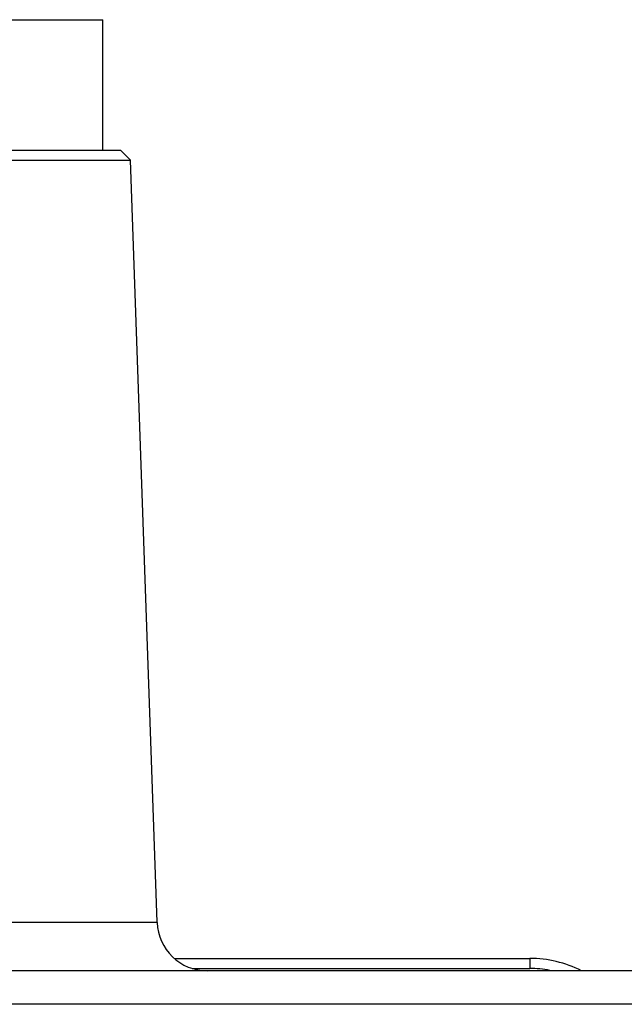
# Model space of a CAD drawing. Header units: millimetres. Extents: x 0 to 559, y 0 to 432.
# Tile 17 of 18: x 496 to 514, y 193 to 222. Entities that reach past the tile are written whole.
import ezdxf

# ---------------------------------------------------------------- set-up
doc = ezdxf.new("R2010")
doc.units = ezdxf.units.MM
doc.header["$LTSCALE"] = 30.734
doc.layers.get('0').update_dxf_attribs({"linetype": 'CONTINUOUS'})

msp = doc.modelspace()

# ---------------------------------------------------------------- linework, layer by layer
at = {"color": 7, "linetype": 'Continuous'}
for p, q in [((463.593, 222.456), (498.093, 222.456)), ((498.093, 218.556), (498.093, 222.456)), ((463.097, 218.556), (498.618, 218.556)), ((498.618, 218.556), (498.918, 218.266)), ((462.798, 218.266), (498.918, 218.266)), ((499.713, 195.504), (498.918, 218.266)), ((462.003, 195.504), (499.713, 195.504)), ((500.246, 194.428), (510.831, 194.428)), ((510.831, 194.428), (510.831, 194.128)), ((522.858, 194.056), (438.858, 194.056)), ((500.755, 194.128), (510.831, 194.128)), ((522.858, 193.056), (438.858, 193.056))]:
    msp.add_line(p, q, dxfattribs=at)
for centre, radius, start, end in [((501.212, 195.556), 1.5, 182, 270), ((510.831, 191.028), 3.399, 62.9965, 89.9966), ((510.83, 191.014), 3.114, 78.804, 89.9737)]:
    msp.add_arc(centre, radius, start, end, dxfattribs=at)

doc.saveas('drawing.dxf')
